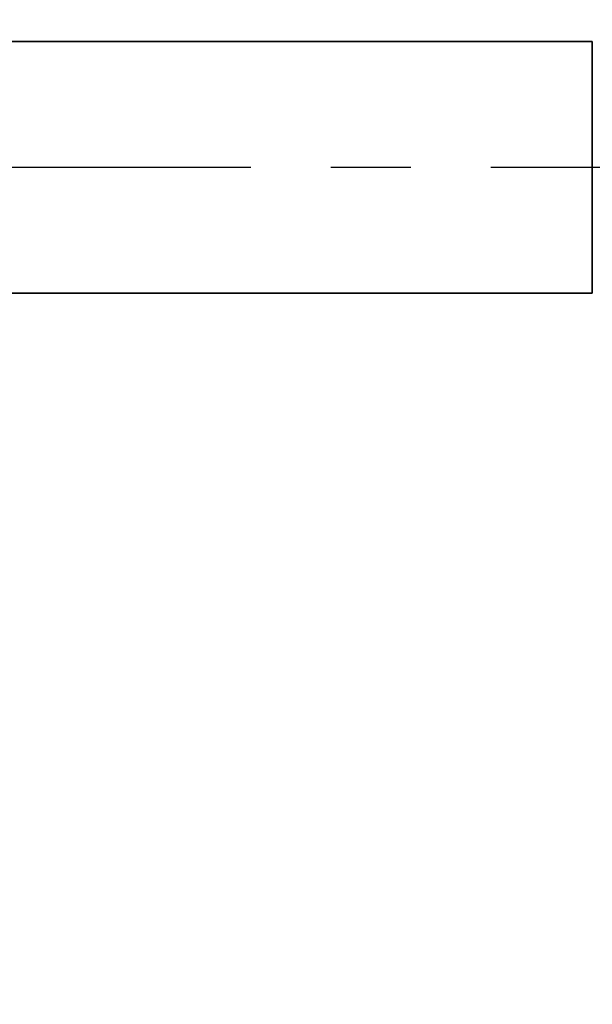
# Model space of a CAD drawing. Header units: millimetres. Extents: x 0 to 4200, y 0 to 2974.
# Tile 28 of 40: x 2392 to 2574, y 1557 to 1869. Entities that reach past the tile are written whole.
import ezdxf

# ---------------------------------------------------------------- set-up
doc = ezdxf.new("R2010")
doc.units = ezdxf.units.MM
doc.header["$LTSCALE"] = 10
doc.linetypes.add('CENTERX2', pattern=[20.32, 12.7, -2.54, 2.54, -2.54])
doc.layers.add('中心线层', color=6, linetype='CENTERX2', lineweight=25)
doc.layers.add('标注层', color=150, linetype='Continuous')
doc.styles.add('SLDTEXTSTYLE1', font='仿宋_GB2312')
doc.dimstyles.new('SLDDIMSTYLE0', dxfattribs={"dimtxt": 35, "dimasz": 40, "dimexe": 0, "dimexo": 0.0625, "dimgap": 8.75, "dimtad": 0, "dimtih": 1, "dimtoh": 1, "dimrnd": 1e-09, "dimzin": 12, "dimdsep": 46, "dimtxsty": 'SLDTEXTSTYLE1', "dimsah": 1, "dimcen": 0, "dimadec": 0, "dimazin": 3, "dimtfac": 1, "dimtdec": 3, "dimtofl": 0, "dimtmove": 0, "dimatfit": 3, "dimfxl": 1, "dimfrac": 2, "dimtolj": 1, "dimtzin": 12, "dimarcsym": 0})

# ---------------------------------------------------------------- blocks, each defined once
blk = doc.blocks.new('_D_3')
at = {"layer": '标注层'}
for p, q in [((3842.05, 2336.14), (3963.72, 2417.76)), ((3963.72, 2417.76), (4093.89, 2417.76))]:
    blk.add_line(p, q, dxfattribs=at)
blk.add_solid([(3842.05, 2336.14), (3878.05, 2354.27), (3872.48, 2362.58)], dxfattribs=at)
at = {"layer": '标注层', "char_height": 35, "attachment_point": 1, "style": 'SLDTEXTSTYLE1'}
for s, insert in [('%%c', (3973.72, 2462.88)), ('1844', (4012.42, 2462.88))]:
    blk.add_mtext(s, dxfattribs=dict(at, insert=insert))
blk = doc.blocks.new('SW_CENTERMARKSYMBOL_3')
at = {"layer": '中心线层', "color": 0}
blk.add_line((-1, 0), (-922.5, 0), dxfattribs=at)

msp = doc.modelspace()

# ---------------------------------------------------------------- linework, layer by layer
at = {"color": 7, "linetype": 'Continuous', "lineweight": 35}
for p, q in [((2574.181, 1862.491), (2305.381, 1862.491)), ((2574.181, 1782.491), (2574.181, 1862.491)), ((2305.381, 1782.491), (2574.181, 1782.491))]:
    msp.add_line(p, q, dxfattribs=at)
at = {"layer": '中心线层', "linetype": 'CENTERX2'}
msp.add_arc((3076.381, 1822.491), 922, 95, 85, dxfattribs=at)

# ---------------------------------------------------------------- block references
at = {"layer": '中心线层'}
msp.add_blockref('SW_CENTERMARKSYMBOL_3', (3076.381, 1822.491), dxfattribs=at)

# ---------------------------------------------------------------- dimensions: what is measured, and where the dimension line sits
at = {"layer": '标注层'}
dim = msp.add_diameter_dim_2p(p1=(2310.713, 1308.841), p2=(3842.049, 2336.141), dimstyle='SLDDIMSTYLE0', dxfattribs=at)
dim.commit()
dim.dimension.update_dxf_attribs({"geometry": '_D_3', "text_midpoint": (4033.803, 2440.998), "dimtype": 163})

doc.saveas('drawing.dxf')
